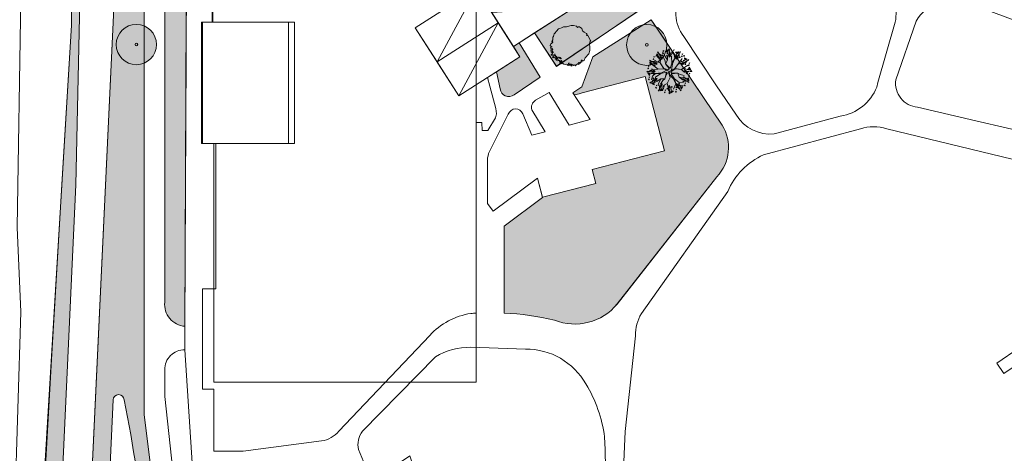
# Model space of a CAD drawing. Header units: millimetres. Extents: x -287545 to 1001608, y -673832 to 307178.
# Tile 3 of 64: x -40278 to 203604, y -191031 to -83694. Entities that reach past the tile are written whole.
import ezdxf

# ---------------------------------------------------------------- set-up
doc = ezdxf.new("R2010")
doc.units = ezdxf.units.MM
doc.header["$MEASUREMENT"] = 0
for name, color, linetype in [('00 Context', 7, 'Continuous'), ('90 Terrein bomen 2D', 7, 'Continuous'), ('90 Terrein bomen 2D 2D arcering', 7, 'Continuous'), ('90 Terrein omgeving', 7, 'Continuous'), ('90 Terrein omgeving Afdek-arcering', 7, 'Continuous')]:
    doc.layers.add(name, color=color, linetype=linetype)

# ---------------------------------------------------------------- blocks, each defined once
blk = doc.blocks.new('Mesh_3_1', base_point=(89211, -127680))
at = {"layer": '90 Terrein omgeving Afdek-arcering', "linetype": 'Continuous', "lineweight": 0, "true_color": 0xb9d3a7}
blk.add_hatch(color=9, dxfattribs=at).paths.add_polyline_path([(89211, -127680), (79754, -134787), (79754, -156314, -0.045521), (92162, -158051, 0.326947), (107735, -154072), (132399, -122572, 0.3409874), (133714, -109778), (129132, -102990), (116153, -83766), (101688, -92895), (98997, -100339), (96767, -101770), (97122, -102323), (98313, -102011), (99043, -101820), (114625, -97737), (119404, -116152), (101512, -120811), (102401, -124217), (89217, -127659), (87939, -122890)])
at = {"layer": '90 Terrein omgeving', "color": 252, "linetype": 'Continuous', "lineweight": 0, "true_color": 0x969696, "flags": 128}
blk.add_lwpolyline([(89211, -127680), (79754, -134787), (79754, -156314, -0.045521), (92162, -158051, 0.326947), (107735, -154072), (132399, -122572, 0.3409874), (133714, -109778), (129132, -102990), (116153, -83766), (101688, -92895), (98997, -100339), (96767, -101770), (97122, -102323), (98313, -102011), (99043, -101820), (114625, -97737), (119404, -116152), (101512, -120811), (102401, -124217), (89217, -127659), (87939, -122890)], format="xyb", close=True, dxfattribs=at)
blk = doc.blocks.new('Mesh_4_1', base_point=(83461, -89409))
at = {"layer": '90 Terrein omgeving Afdek-arcering', "linetype": 'Continuous', "lineweight": 0, "true_color": 0xb9d3a7}
blk.add_hatch(color=9, dxfattribs=at).paths.add_polyline_path([(83461, -89409), (82024, -90328), (83641, -92855), (77828, -96574), (78731, -100783, 0.5963913), (82189, -102286), (88627, -97939)])
at = {"layer": '90 Terrein omgeving', "color": 252, "linetype": 'Continuous', "lineweight": 0, "true_color": 0x969696, "flags": 128}
blk.add_lwpolyline([(83461, -89409), (82024, -90328), (83641, -92855), (77828, -96574), (78731, -100783, 0.5963913), (82189, -102286), (88627, -97939)], format="xyb", close=True, dxfattribs=at)
blk = doc.blocks.new('Mesh_11_1', base_point=(92017, -66090))
at = {"layer": '90 Terrein omgeving Afdek-arcering', "linetype": 'Continuous', "lineweight": 0, "true_color": 0xb9d3a7}
blk.add_hatch(color=9, dxfattribs=at).paths.add_polyline_path([(92017, -66090), (87887, -66090), (97187, -80628), (87259, -86980), (92674, -95235), (114121, -80756), (99671, -59352), (97130, -55275, 0.3283468), (94932, -54411), (92017, -55198)])
at = {"layer": '90 Terrein omgeving', "color": 252, "linetype": 'Continuous', "lineweight": 0, "true_color": 0x969696, "flags": 128}
blk.add_lwpolyline([(92017, -66090), (87887, -66090), (97187, -80628), (87259, -86980), (92674, -95235), (114121, -80756), (99671, -59352), (97130, -55275, 0.3283468), (94932, -54411), (92017, -55198)], format="xyb", close=True, dxfattribs=at)
blk = doc.blocks.new('Slab_1_1', base_point=(656, -159592))
at = {"layer": '90 Terrein omgeving', "color": 253, "linetype": 'Continuous', "lineweight": 0, "true_color": 0x99a3a6, "flags": 128}
for points in [[(215411, -245578, -0.1472416), (192240, -262363), (150438, -281295), (123239, -288021), (89739, -297362, 0.085668), (68613, -308242), (48941, -322736, -0.1366209), (37520, -326182), (4914, -326079), (4011, -228029), (3943, -216214), (631, -165388), (656, -159592), (945, -92323), (1110, -53759), (930, -3300, -0.3020265), (8060, 6063), (34686, 13498, 0.3210681), (40546, 23827), (38429, 60773, -0.0990427), (40922, 76048)], [(7443, -24810), (7382, -84300), (5031, -84300), (5031, -114300), (8336, -114300), (8336, -150300), (5031, -150300), (5031, -175175), (7780, -175175), (7780, -190524), (14769, -190524), (15082, -190497), (34509, -187948, 0.1842129), (38784, -185574), (61277, -161844, -0.1698074), (71486, -156413, -0.0047003), (72780, -156332), (72780, -109169), (74223, -109158), (74239, -111117), (75696, -111106), (77604, -107958), (77808, -106971), (77633, -105705), (76152, -100186), (75570, -98019), (77828, -96574), (78731, -100783, 0.5963913), (82189, -102286), (88627, -97939), (83461, -89409), (87259, -86980), (92665, -95283), (114108, -80737)], [(108257, -217406), (109689, -185601), (112219, -161958, -0.1316275), (113705, -156413), (135087, -126252, -0.1863088), (143980, -117127), (167979, -110697, -0.1592537), (174471, -110697), (218536, -121370, -0.2608434)], [(218351, -157313), (201732, -168712), (203489, -171274), (207998, -168185, -0.3812208)]]:
    blk.add_lwpolyline(points, format="xyb", dxfattribs=at)
for points in [[(124249, -87838), (132138, -99794), (137290, -107335, 0.2839079), (146559, -111977), (147253, -111791), (162980, -107577, 0.2680492), (171994, -100377), (172304, -99220), (176567, -84282, 0.0391694), (176773, -82988, 0.4159922), (169045, -73973), (133352, -72392, 0.6804769)], [(182127, -105358, -0.4227618), (176698, -98582), (181736, -84081, -0.3684429), (194882, -79650), (200888, -81875), (222058, -89714), (223669, -90311, -0.3879966), (229597, -100578), (226795, -111032, -0.4337228), (220063, -114147), (196517, -108692)], [(75559, -118976), (75559, -129205), (76995, -131115), (87939, -122890), (89211, -127680), (79754, -134787), (79754, -156314, -0.045521), (92162, -158051, 0.326947), (107735, -154072), (132399, -122572, 0.3409874), (133714, -109778), (129132, -102990), (116866, -84821), (116153, -83766), (101688, -92895), (98997, -100339), (96767, -101770), (101032, -108416), (95835, -109809), (90892, -101692), (87520, -103638, 0.3579491), (86588, -106034), (89851, -111412), (86597, -112284), (84347, -106998, 0.7111464), (80752, -107084), (75867, -116851, 0.0845533)], [(43648, -190119), (46946, -198025), (56394, -191643), (57191, -194183), (47970, -200477), (53679, -213116), (103831, -199678), (104695, -199446, 0.024821), (104596, -186966, 0.100787), (99974, -173874, 0.2721072), (85004, -165231), (71486, -164773, 0.136007), (62693, -167129), (44630, -185554, 0.2248012)]]:
    blk.add_lwpolyline(points, format="xyb", close=True, dxfattribs=at)
blk = doc.blocks.new('Morph_1_1')
at = {"layer": '00 Context', "color": 2, "linetype": 'Continuous', "lineweight": 0, "flags": 128}
for points in [[(7570, -84300), (7570, -76425)], [(7570, -76425), (27780, -76425)], [(27780, -76425), (27780, -76200)], [(27780, -76200), (72780, -76200)], [(72780, -76200), (72780, -173400)], [(26305, -84300), (7570, -84300)], [(26305, -114300), (26305, -84300)], [(7780, -173400), (7780, -114300)], [(7780, -114300), (26305, -114300)], [(72780, -173400), (7780, -173400)]]:
    blk.add_lwpolyline(points, dxfattribs=at)
blk = doc.blocks.new('Morph_3_1')
at = {"layer": '00 Context', "color": 2, "linetype": 'Continuous', "lineweight": 0}
for p, q in [((4780, -84300), (4780, -114300)), ((27780, -84300), (4780, -84300)), ((27780, -84300), (27780, -114300)), ((27780, -114300), (4780, -114300))]:
    blk.add_line(p, q, dxfattribs=at)
at = {"layer": '00 Context', "color": 2, "linetype": 'Continuous', "lineweight": 0, "flags": 128}
for points in [[(4780, -114300), (4780, -84300)], [(4780, -84300), (27780, -84300)], [(27780, -84300), (27780, -114300)], [(27780, -114300), (4780, -114300)]]:
    blk.add_lwpolyline(points, dxfattribs=at)
blk = doc.blocks.new('Mesh_12_1', base_point=(-4362, -153631))
at = {"layer": '90 Terrein omgeving Afdek-arcering', "linetype": 'Continuous', "lineweight": 0, "true_color": 0xb9d3a7}
blk.add_hatch(color=9, dxfattribs=at).paths.add_polyline_path([(-4362, -153631, 0.4218748), (656, -159592), (1072, -62725), (1110, -53759), (1090, -48140, 0.3704251), (-4362, -53592), (-4362, -62725)])
at = {"layer": '90 Terrein omgeving', "color": 252, "linetype": 'Continuous', "lineweight": 0, "true_color": 0x969696, "flags": 128}
blk.add_lwpolyline([(-4362, -153631, 0.4218748), (656, -159592), (1072, -62725), (1110, -53759), (1090, -48140, 0.3704251), (-4362, -53592), (-4362, -62725)], format="xyb", close=True, dxfattribs=at)
blk = doc.blocks.new('Morph_4_1')
at = {"layer": '00 Context', "color": 2, "linetype": 'Continuous', "lineweight": 0}
for p, q in [((72863, -76008), (57701, -85708)), ((72863, -76008), (83641, -92855)), ((57701, -85708), (68478, -102555)), ((83641, -92855), (68478, -102555))]:
    blk.add_line(p, q, dxfattribs=at)
at = {"layer": '00 Context', "color": 2, "linetype": 'Continuous', "lineweight": 0, "flags": 128}
for points in [[(57701, -85708), (72863, -76008)], [(63089, -94132), (72863, -76008)], [(72863, -76008), (78252, -84432)], [(78252, -84432), (63089, -94132)], [(68478, -102555), (78252, -84432)], [(78252, -84432), (83641, -92855)], [(63089, -94132), (57701, -85708)], [(68478, -102555), (63089, -94132)], [(83641, -92855), (68478, -102555)]]:
    blk.add_lwpolyline(points, dxfattribs=at)
blk = doc.blocks.new('Morph_5_1')
at = {"layer": '00 Context', "color": 2, "linetype": 'Continuous', "lineweight": 0}
for p, q in [((86409, -63781), (71247, -73481)), ((86409, -63781), (97187, -80628)), ((71247, -73481), (82024, -90328)), ((97187, -80628), (82024, -90328))]:
    blk.add_line(p, q, dxfattribs=at)
at = {"layer": '00 Context', "color": 2, "linetype": 'Continuous', "lineweight": 0, "flags": 128}
for points in [[(71247, -73481), (86409, -63781)], [(86409, -63781), (91798, -72204)], [(71247, -73481), (91798, -72204)], [(76636, -81904), (91798, -72204)], [(91798, -72204), (97187, -80628)], [(76636, -81904), (71247, -73481)], [(76636, -81904), (97187, -80628)], [(82024, -90328), (76636, -81904)], [(97187, -80628), (82024, -90328)]]:
    blk.add_lwpolyline(points, dxfattribs=at)
blk = doc.blocks.new('Mesh_13_1', base_point=(-38022, -354246))
at = {"layer": '90 Terrein omgeving Afdek-arcering', "linetype": 'Continuous', "lineweight": 0, "true_color": 0xb9d3a7}
blk.add_hatch(color=9, dxfattribs=at).paths.add_polyline_path([(-38022, -354246), (-36914, -380955), (-35393, -401454), (-33451, -407292), (-32810, -407292), (-32759, -395249), (-32576, -352404), (-30828, -221002), (-26341, -124604), (-24697, -48785), (-24697, -30322), (-24697, -7441, 0.0757954), (-27646, -23266), (-27518, -62725), (-27445, -85056), (-29819, -124513), (-32423, -167784), (-35182, -217764), (-36128, -254915), (-37348, -303538), (-37947, -340842)])
at = {"layer": '90 Terrein omgeving', "color": 252, "linetype": 'Continuous', "lineweight": 0, "true_color": 0x969696, "flags": 128}
blk.add_lwpolyline([(-38022, -354246), (-36914, -380955), (-35393, -401454), (-33451, -407292), (-32810, -407292), (-32759, -395249), (-32576, -352404), (-30828, -221002), (-26341, -124604), (-24697, -48785), (-24697, -30322), (-24697, -7441, 0.0757954), (-27646, -23266), (-27518, -62725), (-27445, -85056), (-29819, -124513), (-32423, -167784), (-35182, -217764), (-36128, -254915), (-37348, -303538), (-37947, -340842)], format="xyb", close=True, dxfattribs=at)
blk = doc.blocks.new('Mesh_14_1', base_point=(-23545, -221047))
at = {"layer": '90 Terrein omgeving Afdek-arcering', "linetype": 'Continuous', "lineweight": 0, "true_color": 0xb9d3a7}
h = blk.add_hatch(color=9, dxfattribs=at)
h.paths.add_polyline_path([(-23545, -221047), (-24358, -352455, 0.3518013), (-21272, -355541), (27412, -347417, 0.2950403), (29625, -344722, 0.446938), (26444, -341145), (2054, -342314, -0.4348393), (-4124, -336003), (-4074, -325418), (-3969, -288608), (-5177, -215672), (-5594, -212340), (-9444, -181512), (-9444, -172083), (-9444, -138183), (-9444, -89371), (-9444, -62725), (-9444, -39061), (-9444, 1403, -0.1127298), (-6933, 10773), (11160, 39756, 0.2571132), (11160, 42412, -0.012543), (8022, 37869), (-7879, 18111), (-13026, 11716, 0.0260063), (-16631, 7495), (-16631, -17803), (-16631, -62725), (-16631, -73765), (-21246, -172083), (-23136, -212340)])
h.paths.add_polyline_path([(-8652, -351502), (-20799, -353763), (-18721, -212340), (-18565, -212340), (-18712, -211789), (-17163, -177830, -0.9615086), (-14408, -177830, -0.0272243), (-9312, -212340, -0.0179551), (-8018, -235321), (-8052, -250289), (-8147, -292618)], flags=0)
at = {"layer": '90 Terrein omgeving', "color": 252, "linetype": 'Continuous', "lineweight": 0, "true_color": 0x969696, "flags": 128}
blk.add_lwpolyline([(-5594, -212340), (-9444, -181512), (-9444, -172083), (-9444, -138183), (-9444, -89371), (-9444, -62725), (-9444, -39061), (-9444, 1403, -0.1127298), (-6933, 10773), (11160, 39756, 0.2571132), (11160, 42412, -0.012543), (8022, 37869), (-7879, 18111), (-13026, 11716, 0.0260063), (-16631, 7495), (-16631, -17803), (-16631, -62725), (-16631, -73765), (-21246, -172083), (-23136, -212340)], format="xyb", dxfattribs=at)
blk.add_lwpolyline([(-8652, -351502), (-8147, -292618), (-8052, -250289), (-8018, -235321, 0.0179551), (-9312, -212340, 0.0272243), (-14408, -177830, 0.9615086), (-17163, -177830), (-18712, -211789), (-18565, -212340), (-18721, -212340), (-20799, -353763)], format="xyb", close=True, dxfattribs=at)
blk = doc.blocks.new('Mesh_18_1', base_point=(-24697, -407292))
at = {"layer": '90 Terrein omgeving Afdek-arcering', "linetype": 'Continuous', "lineweight": 0, "true_color": 0xb9d3a7}
h = blk.add_hatch(dxfattribs=at)
h.set_pattern_fill('910_PUNTJES_A_0001', color=9, style=0, pattern_type=2)
h.set_pattern_definition([(45, (0, 800), (-254.55844, 254.55844), [0, -240, 0, -360]), (110, (800, 800), (338.28934, 123.12725), [0, -176, 0, -304])])
h.paths.add_polyline_path([(-24697, -407292), (-10751, -407292), (-18393, -394055, -0.394919), (-9788, -372851), (61625, -349019, 0.1730329), (68285, -343804), (73376, -329975, -0.2266555), (82046, -321668), (111133, -313875), (143309, -300154), (157640, -293149), (184215, -283559), (201662, -270734), (235181, -257099, 0.250312), (240089, -249243, -0.1888315), (246440, -236741), (252430, -232503), (293101, -205107), (365121, -158308), (337500, -116018, -0.2978725), (340442, -96266), (345802, -90735), (334760, -83831), (332438, -86667, 0.154427), (327331, -102046, 0.0643433), (335578, -117273), (352274, -142481, -0.4881102), (342933, -169200, 0.1334035), (322908, -182167), (321091, -183343, -0.0437438), (319574, -184326), (272111, -215059), (240193, -239521, 0.2027591), (234047, -250167, -0.1712211), (221805, -259782), (200141, -268474), (188305, -274827), (172202, -284124), (155474, -291343), (110604, -310706), (81459, -319477, 0.2256401), (69103, -328402), (58652, -342696, -0.1960725), (50049, -349032), (25528, -357821), (23654, -358493), (10642, -363157), (-21714, -371827, 0.0640429), (-24495, -374617)])
blk = doc.blocks.new('Slab_2_1', base_point=(-287545, -189663))
at = {"layer": '90 Terrein omgeving', "color": 253, "linetype": 'Continuous', "lineweight": 0, "true_color": 0x99a3a6, "flags": 128}
for points in [[(-42435, -11402, -0.9405085), (-39972, -11402), (-39972, -25236), (-39972, -78274), (-40938, -135103), (-39959, -155996), (-42934, -252409)], [(-35001, -210626), (-27445, -85056), (-27646, -23266, -0.1834737), (-13026, 11716), (-7879, 18111), (8022, 37869, 0.012543), (11160, 42412, -0.2571132), (11160, 39756), (-6933, 10773, 0.1127298), (-9444, 1403), (-9444, -39061), (-9444, -62725), (-9444, -89371), (-9444, -138183), (-9444, -181512), (-5177, -215672)], [(-316, -214370), (-4362, -176953), (-4362, -170381, -0.4216757), (631, -165388), (656, -159592, -0.4218748), (-4362, -153631), (-4362, -62725), (-4362, -53592, -0.3704251), (1090, -48140), (1070, -42522, -0.3766982), (-4362, -37214), (-4362, 41, -0.1480379), (-1851, 9411), (15201, 38947, 0.2213077), (17724, 51556), (17229, 52902, 0.0347841), (24222, 66716, 0.0768049)]]:
    blk.add_lwpolyline(points, format="xyb", dxfattribs=at)
blk = doc.blocks.new('Slab_3_1', base_point=(-32576, -352404))
at = {"layer": '90 Terrein omgeving', "color": 253, "linetype": 'Continuous', "lineweight": 0, "true_color": 0x99a3a6, "flags": 128}
blk.add_lwpolyline([(-32576, -352404), (-32810, -407292), (-31070, -407292), (-27994, -407292), (-24697, -407292), (-24495, -374617), (-24358, -352455), (-23545, -221047), (-16631, -73765), (-16631, -17803), (-16631, 7495, 0.0799743), (-24697, -7441), (-24697, -30322), (-24697, -31250), (-24697, -31467), (-24697, -48785), (-26341, -124604), (-30828, -221002)], format="xyb", close=True, dxfattribs=at)
blk = doc.blocks.new('2D Boom plattegrond 27')
at = {"layer": '90 Terrein bomen 2D 2D arcering', "linetype": 'Continuous', "lineweight": 0, "true_color": 0x2c3330}
blk.add_hatch(color=250, dxfattribs=at).paths.add_polyline_path([(-746, -4805), (-412, -4866), (-260, -4714), (-154, -4683), (13, -4699), (-18, -4835), (149, -4790), (119, -4623), (104, -4456), (225, -4562), (271, -4699), (422, -4638), (620, -4729), (726, -4790), (661, -4870), (873, -4829), (847, -4744), (908, -4668), (1095, -4777), (1166, -4896), (1272, -4926), (1409, -4835), (1378, -4774), (1636, -4501), (1773, -4425), (2007, -4439), (1985, -4517), (2000, -4592), (2137, -4501), (2061, -4274), (1970, -4152), (2122, -4107), (2213, -4168), (2152, -4259), (2314, -4277), (2471, -4304), (2516, -4001), (2715, -4020), (2843, -3927), (2771, -3715), (2683, -3626), (2749, -3538), (2860, -3560), (2992, -3693), (3257, -3715), (3390, -3626), (3655, -2941), (4517, -2013), (4826, -1130), (4796, -451), (4693, 571), (4892, 1124), (5003, 1124), (5047, 1256), (4914, 1367), (4605, 1963), (4274, 2560), (4053, 2560), (3966, 2655), (4070, 2690), (4141, 2781), (3986, 3024), (3390, 3377), (2992, 3709), (2793, 4261), (2258, 4679), (1985, 4739), (1758, 4572), (1500, 4845), (771, 5028), (214, 5034), (-761, 4785), (-943, 4739), (-1383, 4739), (-1732, 4663), (-2187, 4466), (-2627, 4269), (-2971, 4192), (-3492, 3616), (-3841, 3116), (-3887, 2949), (-3932, 3009), (-4023, 2994), (-4008, 2858), (-4145, 2706), (-4175, 2342), (-4327, 2160), (-4342, 1750), (-4342, 1462), (-4539, 1204), (-4645, 1082), (-4554, 991), (-4524, 1098), (-4403, 1143), (-4372, 900), (-4661, 582), (-4949, 369), (-5040, 96), (-4949, -40), (-4752, -86), (-4691, -162), (-4873, -283), (-4752, -435), (-4843, -496), (-4964, -420), (-4888, -632), (-4661, -723), (-4735, -978), (-4859, -1040), (-4834, -1175), (-4710, -1188), (-4673, -1286), (-4784, -1361), (-4735, -1533), (-4661, -1472), (-4538, -1533), (-4525, -1669), (-4636, -1731), (-4550, -1891), (-4464, -1867), (-4488, -2064), (-4599, -2052), (-4760, -2126), (-4760, -2299), (-4673, -2348), (-4613, -2232), (-4638, -2182), (-4575, -2151), (-4464, -2237), (-4352, -2200), (-4303, -2299), (-4365, -2397), (-4229, -2558), (-4303, -2620), (-4426, -2743), (-4315, -2965), (-4207, -2890), (-4204, -2743), (-4044, -2718), (-4031, -2904), (-3896, -2953), (-3659, -2908), (-3553, -2938), (-3386, -2984), (-3341, -3151), (-3492, -3196), (-3720, -3105), (-3811, -3212), (-3720, -3318), (-3690, -3242), (-3553, -3257), (-3538, -3363), (-3553, -3515), (-3401, -3545), (-3416, -3439), (-3341, -3348), (-3022, -3379), (-3007, -3500), (-3128, -3591), (-3128, -3743), (-2931, -3636), (-2703, -3606), (-2582, -3667), (-2658, -3758), (-2794, -3758), (-2703, -3879), (-2521, -3864), (-2369, -3788), (-2415, -3910), (-2400, -4031), (-2218, -4046), (-2248, -3925), (-2051, -3910), (-1960, -4046), (-1945, -4198), (-2081, -4228), (-2172, -4198), (-2248, -4289), (-2066, -4456), (-1747, -4410), (-1626, -4623), (-1444, -4517), (-1231, -4592), (-882, -4577), (-700, -4592), (-700, -4668), (-822, -4683)])
at = {"layer": '90 Terrein bomen 2D', "color": 75, "linetype": 'Continuous', "lineweight": 0, "true_color": 0x728c62}
for p, q in [((-761, 4785), (214, 5034)), ((214, 5034), (771, 5028)), ((771, 5028), (1500, 4845)), ((-4175, 2342), (-4145, 2706)), ((-4145, 2706), (-4008, 2858)), ((-4023, 2994), (-3932, 3009)), ((-4008, 2858), (-4023, 2994)), ((-3932, 3009), (-3887, 2949)), ((-3887, 2949), (-3841, 3116)), ((-3841, 3116), (-3492, 3616)), ((-3492, 3616), (-2971, 4192)), ((-2971, 4192), (-2627, 4269)), ((-2627, 4269), (-2187, 4466)), ((-2187, 4466), (-1732, 4663)), ((-1732, 4663), (-1383, 4739)), ((-1383, 4739), (-943, 4739)), ((-943, 4739), (-761, 4785)), ((1500, 4845), (1758, 4572)), ((1758, 4572), (1985, 4739)), ((1985, 4739), (2258, 4679)), ((2258, 4679), (2793, 4261)), ((2793, 4261), (2992, 3709)), ((2992, 3709), (3390, 3377)), ((3390, 3377), (3986, 3024)), ((4070, 2690), (3966, 2655)), ((3966, 2655), (4053, 2560)), ((3986, 3024), (4141, 2781)), ((4053, 2560), (4274, 2560)), ((4141, 2781), (4070, 2690)), ((4274, 2560), (4605, 1963)), ((-5040, 96), (-4949, 369)), ((-4949, -40), (-5040, 96)), ((-4949, 369), (-4661, 582)), ((-4661, 582), (-4372, 900)), ((-4645, 1082), (-4539, 1204)), ((-4554, 991), (-4645, 1082)), ((-4524, 1098), (-4554, 991)), ((-4539, 1204), (-4342, 1462)), ((-4403, 1143), (-4524, 1098)), ((-4372, 900), (-4403, 1143)), ((-4342, 1750), (-4327, 2160)), ((-4342, 1462), (-4342, 1750)), ((-4327, 2160), (-4175, 2342)), ((4605, 1963), (4914, 1367)), ((4892, 1124), (4693, 571)), ((4693, 571), (4796, -451)), ((5003, 1124), (4892, 1124)), ((4914, 1367), (5047, 1256)), ((5047, 1256), (5003, 1124)), ((-4888, -632), (-4964, -420)), ((-4964, -420), (-4843, -496)), ((-4752, -86), (-4949, -40)), ((-4661, -723), (-4888, -632)), ((-4873, -283), (-4691, -162)), ((-4752, -435), (-4873, -283)), ((-4735, -978), (-4859, -1040)), ((-4859, -1040), (-4834, -1175)), ((-4843, -496), (-4752, -435)), ((-4834, -1175), (-4710, -1188)), ((-4673, -1286), (-4784, -1361)), ((-4784, -1361), (-4735, -1533)), ((-4599, -2052), (-4760, -2126)), ((-4760, -2126), (-4760, -2299)), ((-4760, -2299), (-4673, -2348)), ((-4747, -1101), (-4710, -1027)), ((-4710, -1188), (-4747, -1101)), ((-4710, -1027), (-4735, -978)), ((-4735, -1533), (-4661, -1472)), ((-4691, -162), (-4494, -253)), ((-4673, -2348), (-4613, -2232)), ((-4448, -693), (-4661, -723)), ((-4661, -1472), (-4538, -1533)), ((-4638, -2182), (-4575, -2151)), ((-4613, -2232), (-4638, -2182)), ((-4525, -1669), (-4636, -1731)), ((-4636, -1731), (-4550, -1891)), ((-4488, -2064), (-4599, -2052)), ((-4575, -2151), (-4464, -2237)), ((-4550, -1891), (-4464, -1867)), ((-4538, -1533), (-4525, -1669)), ((-4524, -905), (-4418, -875)), ((-4509, -1027), (-4524, -905)), ((-4418, -1300), (-4509, -1027)), ((-4464, -1867), (-4426, -1743)), ((-4464, -2237), (-4352, -2200)), ((-4342, -799), (-4448, -693)), ((-4448, -1436), (-4418, -1300)), ((-4205, -1664), (-4448, -1436)), ((-4426, -1743), (-4340, -1632)), ((-4418, -875), (-4357, -951)), ((-4303, -2299), (-4365, -2397)), ((-4365, -2397), (-4229, -2558)), ((-4357, -951), (-4342, -799)), ((-4352, -2200), (-4303, -2299)), ((-4039, -2332), (-3963, -2256)), ((-3917, -2392), (-4039, -2332)), ((-3963, -2256), (-3811, -2134)), ((-3765, -2301), (-3917, -2392)), ((-3811, -2134), (-3887, -1967)), ((-3629, -2362), (-3765, -2301)), ((-3750, -2514), (-3705, -2407)), ((-3705, -2407), (-3629, -2362)), ((4517, -2013), (3655, -2941)), ((4826, -1130), (4517, -2013)), ((4796, -451), (4826, -1130)), ((-4303, -2620), (-4426, -2743)), ((-4426, -2743), (-4315, -2965)), ((-4315, -2965), (-4207, -2890)), ((-4229, -2558), (-4303, -2620)), ((-4207, -2890), (-4204, -2743)), ((-4204, -2743), (-4044, -2718)), ((-4044, -2718), (-4031, -2904)), ((-4031, -2904), (-3896, -2953)), ((-3720, -3105), (-3811, -3212)), ((-3811, -3212), (-3720, -3318)), ((-3614, -2468), (-3750, -2514)), ((-3492, -3196), (-3720, -3105)), ((-3720, -3318), (-3690, -3242)), ((-3614, -2802), (-3705, -2665)), ((-3705, -2665), (-3492, -2696)), ((-3690, -3242), (-3553, -3257)), ((-3659, -2908), (-3614, -2802)), ((-3553, -2938), (-3659, -2908)), ((-3583, -2574), (-3614, -2468)), ((-3432, -2605), (-3583, -2574)), ((-3386, -2984), (-3553, -2938)), ((-3553, -3257), (-3538, -3363)), ((-3538, -3363), (-3553, -3515)), ((-3553, -3515), (-3401, -3545)), ((-3492, -2696), (-3462, -2802)), ((-3341, -3151), (-3492, -3196)), ((-3462, -2802), (-3386, -2726)), ((-3386, -2726), (-3432, -2605)), ((-3416, -3439), (-3341, -3348)), ((-3401, -3545), (-3416, -3439)), ((-3113, -3242), (-3386, -2984)), ((-3128, -3591), (-3007, -3500)), ((-3128, -3743), (-3128, -3591)), ((-2931, -3636), (-3128, -3743)), ((-3022, -3379), (-3113, -3242)), ((-3007, -2711), (-3083, -2863)), ((-3083, -2863), (-2961, -2969)), ((-3007, -3500), (-3022, -3379)), ((-2961, -2969), (-3007, -2711)), ((-2703, -3606), (-2931, -3636)), ((-2703, -3879), (-2794, -3758)), ((-2794, -3758), (-2658, -3758)), ((-2723, -2792), (-2760, -2941)), ((-2760, -2941), (-2686, -3126)), ((-2612, -2854), (-2723, -2792)), ((-2582, -3667), (-2703, -3606)), ((-2521, -3864), (-2703, -3879)), ((-2686, -3126), (-2661, -3002)), ((-2661, -3002), (-2538, -3027)), ((-2658, -3758), (-2582, -3667)), ((-2491, -4168), (-2627, -4168)), ((-2627, -4168), (-2617, -4301)), ((-2617, -4301), (-2439, -4397)), ((-2488, -2928), (-2612, -2854)), ((-2538, -3027), (-2476, -3249)), ((-2400, -4259), (-2491, -4168)), ((-2439, -3076), (-2488, -2928)), ((-2476, -3249), (-2266, -3261)), ((-2390, -3089), (-2439, -3076)), ((-2439, -4397), (-2400, -4259)), ((-2415, -3910), (-2369, -3788)), ((-2400, -4031), (-2415, -3910)), ((-2218, -4046), (-2400, -4031)), ((-2291, -3089), (-2390, -3089)), ((-2369, -3788), (-2233, -3728)), ((-2266, -3261), (-2291, -3089)), ((-2051, -3910), (-2248, -3925)), ((-2248, -3925), (-2218, -4046)), ((-2248, -4289), (-2172, -4198)), ((-2066, -4456), (-2248, -4289)), ((-2233, -3728), (-2127, -3667)), ((-2127, -3667), (-2187, -3621)), ((-2172, -4198), (-2081, -4228)), ((-2081, -4228), (-1945, -4198)), ((-1747, -4410), (-2066, -4456)), ((-1960, -4046), (-2051, -3910)), ((-1945, -4198), (-1960, -4046)), ((-1626, -4623), (-1747, -4410)), ((-1444, -4517), (-1626, -4623)), ((-1231, -4592), (-1444, -4517)), ((-882, -4577), (-1231, -4592)), ((-700, -4592), (-882, -4577)), ((-822, -4683), (-700, -4668)), ((-746, -4805), (-822, -4683)), ((-412, -4866), (-746, -4805)), ((-700, -4668), (-700, -4592)), ((-518, -4501), (-488, -4350)), ((-427, -4592), (-518, -4501)), ((-488, -4350), (-367, -4289)), ((-184, -4562), (-427, -4592)), ((-260, -4714), (-412, -4866)), ((-367, -4289), (-245, -4319)), ((-154, -4683), (-184, -4562)), ((13, -4699), (-154, -4683)), ((-18, -4835), (13, -4699)), ((149, -4790), (-18, -4835)), ((225, -4562), (104, -4456)), ((104, -4456), (119, -4623)), ((119, -4623), (149, -4790)), ((301, -4850), (210, -5048)), ((271, -4699), (225, -4562)), ((422, -4638), (271, -4699)), ((407, -4850), (301, -4850)), ((407, -4987), (407, -4850)), ((620, -4729), (422, -4638)), ((726, -4790), (620, -4729)), ((661, -4870), (726, -4790)), ((873, -4829), (661, -4870)), ((908, -4668), (847, -4744)), ((847, -4744), (873, -4829)), ((1095, -4777), (908, -4668)), ((1166, -4896), (1095, -4777)), ((1409, -4835), (1272, -4926)), ((1636, -4501), (1378, -4774)), ((1378, -4774), (1409, -4835)), ((1773, -4425), (1636, -4501)), ((2007, -4439), (1773, -4425)), ((2122, -4107), (1970, -4152)), ((1970, -4152), (2061, -4274)), ((1985, -4517), (2007, -4439)), ((2000, -4592), (1985, -4517)), ((2137, -4501), (2000, -4592)), ((2061, -4274), (2137, -4501)), ((2213, -4168), (2122, -4107)), ((2152, -4259), (2213, -4168)), ((2314, -4277), (2152, -4259)), ((2471, -4304), (2314, -4277)), ((2516, -4001), (2471, -4304)), ((2715, -4020), (2516, -4001)), ((2749, -3538), (2683, -3626)), ((2683, -3626), (2771, -3715)), ((2843, -3927), (2715, -4020)), ((2860, -3560), (2749, -3538)), ((2771, -3715), (2843, -3927)), ((2992, -3693), (2860, -3560)), ((3257, -3715), (2992, -3693)), ((3390, -3626), (3257, -3715)), ((3655, -2941), (3390, -3626)), ((210, -5048), (407, -4987)), ((1272, -4926), (1166, -4896))]:
    blk.add_line(p, q, dxfattribs=at)
blk = doc.blocks.new('2D Boom plattegrond 27_3')
at = {"layer": '90 Terrein bomen 2D 2D arcering', "linetype": 'Continuous', "lineweight": 0, "true_color": 0x2c3330}
blk.add_hatch(color=250, dxfattribs=at).paths.add_polyline_path([(4989, 0), (4913, 879), (4688, 1731), (4320, 2530), (3821, 3253), (3207, 3877), (2494, 4383), (1706, 4755), (866, 4984), (0, 5061), (-866, 4984), (-1706, 4755), (-2494, 4383), (-3207, 3877), (-3821, 3253), (-4320, 2530), (-4688, 1731), (-4913, 879), (-4989, 0), (-4913, -879), (-4688, -1731), (-4320, -2530), (-3821, -3253), (-3207, -3877), (-2494, -4383), (-1706, -4755), (-866, -4984), (0, -5061), (866, -4984), (1706, -4755), (2494, -4383), (3207, -3877), (3821, -3253), (4320, -2530), (4688, -1731), (4913, -879)])
at = {"layer": '90 Terrein bomen 2D', "color": 75, "linetype": 'Continuous', "lineweight": 0, "true_color": 0x728c62}
for major_axis in [(0, 5061), (0, 337)]:
    blk.add_ellipse((0, 0), major_axis=major_axis, ratio=0.9857746, dxfattribs=at)
blk = doc.blocks.new('2D Boom plattegrond 27_4')
at = {"layer": '90 Terrein bomen 2D 2D arcering', "linetype": 'Continuous', "lineweight": 0, "true_color": 0x2c3330}
for points in [[(-399, 5350), (-1020, 4902), (-441, 4707)], [(-180, 5504), (3, 5177), (12, 5403), (0, 5556)], [(-152, 5177), (30, 4224), (268, 4457)], [(-4856, 2597), (-4482, 2592), (-4673, 2712), (-4811, 2778)], [(-4559, 2457), (-3643, 2138), (-3726, 2461)], [(-3475, 2706), (-3563, 2504), (-3370, 2545)], [(-2067, -550), (-692, -213), (-1075, -1818), (-770, -892), (-495, -409), (-229, -280), (230, -1497), (138, -896), (954, -1757), (1639, -3071), (1189, -1778), (425, -586), (2068, -429), (1093, -441), (547, -336), (339, -126), (1424, 594), (3021, 439), (1343, 702), (561, 293), (768, 1846), (1361, 3204), (637, 2042), (189, 699), (-964, 1879), (-343, 1127), (-82, 637), (-98, 490), (-115, 343), (-1357, 735), (-2239, 2075), (-1389, 604), (-695, 302), (-1971, -335), (-3436, -558)], [(-3021, 4434), (-3334, 3736), (-2735, 3856)], [(-2908, 4677), (-2586, 4485), (-2691, 4685), (-2778, 4811)], [(-2594, 3719), (-2728, 3536), (-2537, 3522)], [(-2720, 4408), (-2086, 3673), (-1996, 3994)], [(-2488, 3215), (-2537, 2989), (-2376, 2944), (-2364, 3107)], [(-2338, 3466), (-1780, 3032), (-1693, 3320), (-1837, 3593)], [(-1656, 4081), (-1834, 3951), (-1646, 3889)], [(-547, 4028), (-703, 3857), (-586, 3738), (-494, 3873)], [(-387, 4517), (-594, 4426), (-436, 4319)], [(-292, 4171), (-26, 3515), (194, 3722), (205, 4030)], [(606, 4363), (387, 4338), (519, 4191)], [(1540, 3762), (1320, 3691), (1362, 3530), (1509, 3601)], [(2329, 4833), (1568, 4755), (1971, 4297)], [(1923, 4106), (1699, 4130), (1782, 3958)], [(1832, 3758), (1735, 3057), (2029, 3126), (2193, 3387)], [(2457, 4559), (2138, 3643), (2461, 3726)], [(2706, 3475), (2504, 3563), (2545, 3370)], [(2597, 4856), (2592, 4482), (2712, 4673), (2778, 4811)], [(3215, 2488), (2989, 2537), (2944, 2376), (3107, 2364)], [(3719, 2594), (3536, 2728), (3522, 2537)], [(4408, 2720), (3673, 2086), (3994, 1996)], [(4434, 3021), (3736, 3334), (3856, 2735)], [(4677, 2908), (4485, 2586), (4685, 2691), (4811, 2778)], [(-5504, -180), (-5177, 3), (-5403, 12), (-5556, 0)], [(-5177, -152), (-4224, 30), (-4457, 268)], [(-4833, 2329), (-4755, 1568), (-4297, 1971)], [(-4363, 606), (-4338, 387), (-4191, 519)], [(-4171, -292), (-3515, -26), (-3722, 194), (-4030, 205)], [(-4106, 1923), (-4130, 1699), (-3958, 1782)], [(-3762, 1540), (-3691, 1320), (-3530, 1362), (-3601, 1509)], [(-3758, 1832), (-3057, 1735), (-3126, 2029), (-3387, 2193)], [(3466, 2338), (3032, 1780), (3320, 1693), (3593, 1837)], [(4171, 292), (3515, 26), (3722, -194), (4030, -205)], [(4028, 547), (3857, 703), (3738, 586), (3873, 494)], [(4081, 1656), (3951, 1834), (3889, 1646)], [(5177, 152), (4224, -30), (4457, -268)], [(4517, 387), (4426, 594), (4319, 436)], [(5350, 399), (4902, 1020), (4707, 441)], [(5504, 180), (5177, -3), (5403, -12), (5556, 0)], [(-5350, -399), (-4902, -1020), (-4707, -441)], [(-5181, -2006), (-5064, -2125), (-4972, -1990), (-5025, -1835)], [(-5072, -1436), (-4914, -1544), (-4866, -1345)], [(-4517, -387), (-4426, -594), (-4319, -436)], [(-4408, -2720), (-3673, -2086), (-3994, -1996)], [(-4081, -1656), (-3951, -1834), (-3889, -1646)], [(-4028, -547), (-3857, -703), (-3738, -586), (-3873, -494)], [(-3466, -2338), (-3032, -1780), (-3320, -1693), (-3593, -1837)], [(-3215, -2488), (-2989, -2537), (-2944, -2376), (-3107, -2364)], [(3758, -1832), (3057, -1735), (3126, -2029), (3387, -2193)], [(3762, -1540), (3691, -1320), (3530, -1362), (3601, -1509)], [(4559, -2457), (3643, -2138), (3726, -2461)], [(4106, -1923), (4130, -1699), (3958, -1782)], [(4363, -606), (4338, -387), (4191, -519)], [(4833, -2329), (4755, -1568), (4297, -1971)], [(-4677, -2908), (-4485, -2586), (-4685, -2691), (-4811, -2778)], [(-4434, -3021), (-3736, -3334), (-3856, -2735)], [(-3719, -2594), (-3536, -2728), (-3522, -2537)], [(-2597, -4856), (-2592, -4482), (-2712, -4673), (-2778, -4811)], [(-2706, -3475), (-2504, -3563), (-2545, -3370)], [(-2457, -4559), (-2138, -3643), (-2461, -3726)], [(-2329, -4833), (-1568, -4755), (-1971, -4297)], [(-1832, -3758), (-1735, -3057), (-2029, -3126), (-2193, -3387)], [(-1923, -4106), (-1699, -4130), (-1782, -3958)], [(-1540, -3762), (-1320, -3691), (-1362, -3530), (-1509, -3601)], [(-606, -4363), (-387, -4338), (-519, -4191)], [(152, -5177), (-30, -4224), (-268, -4457)], [(292, -4171), (26, -3515), (-194, -3722), (-205, -4030)], [(387, -4517), (594, -4426), (436, -4319)], [(399, -5350), (1020, -4902), (441, -4707)], [(547, -4028), (703, -3857), (586, -3738), (494, -3873)], [(1656, -4081), (1834, -3951), (1646, -3889)], [(2338, -3466), (1780, -3032), (1693, -3320), (1837, -3593)], [(2720, -4408), (2086, -3673), (1996, -3994)], [(2488, -3215), (2537, -2989), (2376, -2944), (2364, -3107)], [(2594, -3719), (2728, -3536), (2537, -3522)], [(2908, -4677), (2586, -4485), (2691, -4685), (2778, -4811)], [(3021, -4434), (3334, -3736), (2735, -3856)], [(3475, -2706), (3563, -2504), (3370, -2545)], [(4856, -2597), (4482, -2592), (4673, -2712), (4811, -2778)], [(180, -5504), (-3, -5177), (-12, -5403), (0, -5556)]]:
    blk.add_hatch(color=250, dxfattribs=at).paths.add_polyline_path(points)
at = {"layer": '90 Terrein bomen 2D', "color": 75, "linetype": 'Continuous', "lineweight": 0, "true_color": 0x728c62}
for p, q in [((-1369, 5147), (-1576, 5056)), ((-1576, 5056), (-1417, 4949)), ((-1417, 4949), (-1369, 5147)), ((-399, 5350), (-1020, 4902)), ((-399, 5350), (-1020, 4902)), ((-1020, 4902), (-441, 4707)), ((-1020, 4902), (-441, 4707)), ((-441, 4707), (-399, 5350)), ((-441, 4707), (-399, 5350)), ((0, 5556), (-180, 5504)), ((0, 5556), (-180, 5504)), ((-180, 5504), (3, 5177)), ((-180, 5504), (3, 5177)), ((-152, 5177), (30, 4224)), ((268, 4457), (-152, 5177)), ((-152, 5177), (30, 4224)), ((268, 4457), (-152, 5177)), ((12, 5403), (0, 5556)), ((12, 5403), (0, 5556)), ((3, 5177), (12, 5403)), ((3, 5177), (12, 5403)), ((1175, 5361), (969, 5270)), ((969, 5270), (1127, 5163)), ((1127, 5163), (1175, 5361)), ((-4811, 2778), (-4856, 2597)), ((-4856, 2597), (-4482, 2592)), ((-4673, 2712), (-4811, 2778)), ((-4482, 2592), (-4673, 2712)), ((-3726, 2461), (-4559, 2457)), ((-4559, 2457), (-3643, 2138)), ((-3886, 3184), (-4042, 3013)), ((-4042, 3013), (-3925, 2895)), ((-3726, 3674), (-3933, 3583)), ((-3933, 3583), (-3774, 3475)), ((-3925, 2895), (-3833, 3030)), ((-3833, 3030), (-3886, 3184)), ((-2239, 2075), (-3775, 2565)), ((-3774, 3475), (-3726, 3674)), ((-3643, 2138), (-3726, 2461)), ((-3475, 2706), (-3563, 2504)), ((-3563, 2504), (-3370, 2545)), ((-3370, 2545), (-3475, 2706)), ((-3021, 4434), (-3334, 3736)), ((-3334, 3736), (-2735, 3856)), ((-2735, 3856), (-3021, 4434)), ((-2174, 2827), (-2991, 3644)), ((-2778, 4811), (-2908, 4677)), ((-2908, 4677), (-2586, 4485)), ((-2691, 4685), (-2778, 4811)), ((-2594, 3719), (-2728, 3536)), ((-2728, 3536), (-2537, 3522)), ((-2720, 4408), (-2086, 3673)), ((-1996, 3994), (-2720, 4408)), ((-2586, 4485), (-2691, 4685)), ((-2537, 3522), (-2594, 3719)), ((-2488, 3215), (-2537, 2989)), ((-2537, 2989), (-2376, 2944)), ((-2364, 3107), (-2488, 3215)), ((-2376, 2944), (-2364, 3107)), ((-1837, 3593), (-2338, 3466)), ((-2338, 3466), (-1780, 3032)), ((-2239, 2075), (-2174, 2827)), ((-2086, 3673), (-1996, 3994)), ((-1693, 3320), (-1837, 3593)), ((-1656, 4081), (-1834, 3951)), ((-1834, 3951), (-1646, 3889)), ((-1780, 3032), (-1693, 3320)), ((-1529, 4657), (-1685, 4487)), ((-1685, 4487), (-1568, 4368)), ((-1646, 3889), (-1656, 4081)), ((-1568, 4368), (-1476, 4503)), ((-1476, 4503), (-1529, 4657)), ((-1062, 2565), (-1520, 3546)), ((-441, 2794), (-1259, 4101)), ((-964, 1879), (-1062, 2565)), ((-964, 1879), (-441, 2794)), ((-547, 4028), (-703, 3857)), ((-547, 4028), (-703, 3857)), ((-703, 3857), (-586, 3738)), ((-703, 3857), (-586, 3738)), ((-387, 4517), (-594, 4426)), ((-387, 4517), (-594, 4426)), ((-594, 4426), (-436, 4319)), ((-594, 4426), (-436, 4319)), ((-586, 3738), (-494, 3873)), ((-586, 3738), (-494, 3873)), ((-494, 3873), (-547, 4028)), ((-494, 3873), (-547, 4028)), ((-441, 2794), (-441, 3807)), ((-436, 4319), (-387, 4517)), ((-436, 4319), (-387, 4517)), ((-292, 4171), (-26, 3515)), ((205, 4030), (-292, 4171)), ((-292, 4171), (-26, 3515)), ((205, 4030), (-292, 4171)), ((-147, 4428), (572, 3644)), ((-26, 3515), (194, 3722)), ((-26, 3515), (194, 3722)), ((30, 4224), (268, 4457)), ((30, 4224), (268, 4457)), ((194, 3722), (205, 4030)), ((194, 3722), (205, 4030)), ((606, 4363), (387, 4338)), ((606, 4363), (387, 4338)), ((387, 4338), (497, 4350)), ((387, 4338), (519, 4191)), ((387, 4338), (519, 4191)), ((519, 4191), (606, 4363)), ((519, 4191), (606, 4363)), ((1193, 4167), (572, 4853)), ((572, 3644), (637, 2042)), ((637, 2042), (1879, 4036)), ((768, 1846), (1361, 3204)), ((1016, 4872), (860, 4701)), ((860, 4701), (977, 4582)), ((977, 4582), (1069, 4717)), ((1069, 4717), (1016, 4872)), ((1361, 3204), (1193, 4167)), ((1540, 3762), (1320, 3691)), ((1320, 3691), (1362, 3530)), ((1343, 702), (3150, 3149)), ((1361, 3204), (2732, 3493)), ((1362, 3530), (1509, 3601)), ((1509, 3601), (1540, 3762)), ((2329, 4833), (1568, 4755)), ((1568, 4755), (1971, 4297)), ((1699, 4130), (1782, 3958)), ((1923, 4106), (1699, 4130)), ((1832, 3758), (1735, 3057)), ((1735, 3057), (2029, 3126)), ((1782, 3958), (1923, 4106)), ((2193, 3387), (1832, 3758)), ((1971, 4297), (2329, 4833)), ((2029, 3126), (2193, 3387)), ((2457, 4559), (2138, 3643)), ((2138, 3643), (2461, 3726)), ((2461, 3726), (2457, 4559)), ((2706, 3475), (2504, 3563)), ((2504, 3563), (2545, 3370)), ((2545, 3370), (2706, 3475)), ((2597, 4856), (2592, 4482)), ((2592, 4482), (2712, 4673)), ((2778, 4811), (2597, 4856)), ((2712, 4673), (2778, 4811)), ((2989, 2537), (2944, 2376)), ((3215, 2488), (2989, 2537)), ((3158, 3854), (3003, 3683)), ((3003, 3683), (3120, 3564)), ((3107, 2364), (3215, 2488)), ((3318, 4344), (3111, 4253)), ((3111, 4253), (3270, 4145)), ((3120, 3564), (3211, 3699)), ((3211, 3699), (3158, 3854)), ((3270, 4145), (3318, 4344)), ((3536, 2728), (3522, 2537)), ((3522, 2537), (3719, 2594)), ((3719, 2594), (3536, 2728)), ((3694, 3961), (3538, 3790)), ((3538, 3790), (3655, 3671)), ((3655, 3671), (3747, 3806)), ((4408, 2720), (3673, 2086)), ((3747, 3806), (3694, 3961)), ((4434, 3021), (3736, 3334)), ((3736, 3334), (3856, 2735)), ((3856, 2735), (4434, 3021)), ((3994, 1996), (4408, 2720)), ((4677, 2908), (4485, 2586)), ((4485, 2586), (4685, 2691)), ((4811, 2778), (4677, 2908)), ((4685, 2691), (4811, 2778)), ((-5403, 12), (-5556, 0)), ((-5556, 0), (-5504, -180)), ((-5504, -180), (-5177, 3)), ((-5177, 3), (-5403, 12)), ((-5172, 881), (-5327, 710)), ((-5327, 710), (-5210, 591)), ((-5012, 1371), (-5218, 1280)), ((-5218, 1280), (-5060, 1172)), ((-5210, 591), (-5118, 726)), ((-4457, 268), (-5177, -152)), ((-5177, -152), (-4224, 30)), ((-5118, 726), (-5172, 881)), ((-5060, 1172), (-5012, 1371)), ((-4833, 2329), (-4755, 1568)), ((-4297, 1971), (-4833, 2329)), ((-3436, -558), (-4828, 217)), ((-4755, 1568), (-4297, 1971)), ((-4224, 30), (-4457, 268)), ((-1389, 604), (-4429, 473)), ((-4363, 606), (-4338, 387)), ((-4191, 519), (-4363, 606)), ((-4338, 387), (-4191, 519)), ((-4030, 205), (-4171, -292)), ((-2728, 546), (-4135, 1585)), ((-4106, 1923), (-4130, 1699)), ((-4130, 1699), (-3958, 1782)), ((-3958, 1782), (-4106, 1923)), ((-3722, 194), (-4030, 205)), ((-3762, 1540), (-3691, 1320)), ((-3601, 1509), (-3762, 1540)), ((-3387, 2193), (-3758, 1832)), ((-3758, 1832), (-3057, 1735)), ((-3515, -26), (-3722, 194)), ((-3691, 1320), (-3530, 1362)), ((-3530, 1362), (-3601, 1509)), ((-3126, 2029), (-3387, 2193)), ((-3057, 1735), (-3126, 2029)), ((-2571, 32), (-2585, 47)), ((-1357, 735), (-2239, 2075)), ((-1389, 604), (-2239, 2075)), ((-637, 277), (-1971, -335)), ((0, 0), (-1389, 604)), ((-115, 343), (-1357, 735)), ((-343, 1127), (-964, 1879)), ((189, 699), (-964, 1879)), ((-82, 637), (-343, 1127)), ((-115, 343), (-82, 637)), ((0, 0), (1343, 702)), ((0, 0), (230, -1497)), ((189, 699), (637, 2042)), ((339, -126), (1424, 594)), ((561, 293), (768, 1846)), ((1343, 702), (3021, 439)), ((1424, 594), (3021, 439)), ((2139, 1780), (3830, 2223)), ((2944, 2376), (3107, 2364)), ((3021, 439), (4367, 1327)), ((3021, 439), (3565, -84)), ((3466, 2338), (3032, 1780)), ((3032, 1780), (3320, 1693)), ((3320, 1693), (3593, 1837)), ((3593, 1837), (3466, 2338)), ((4171, 292), (3515, 26)), ((3515, 26), (3722, -194)), ((3565, -84), (4714, 39)), ((3673, 2086), (3994, 1996)), ((3857, 703), (3738, 586)), ((3738, 586), (3873, 494)), ((4021, 2343), (3815, 2252)), ((4028, 547), (3857, 703)), ((3873, 494), (4028, 547)), ((3951, 1834), (3889, 1646)), ((3889, 1646), (4081, 1656)), ((4081, 1656), (3951, 1834)), ((4030, -205), (4171, 292)), ((5177, 152), (4224, -30)), ((4426, 594), (4319, 436)), ((4319, 436), (4517, 387)), ((4383, 1341), (4602, 1547)), ((4517, 387), (4426, 594)), ((4457, -268), (5177, 152)), ((4902, 1020), (4707, 441)), ((4707, 441), (5350, 399)), ((4899, 1658), (4744, 1487)), ((4744, 1487), (4860, 1368)), ((5059, 2147), (4852, 2056)), ((4852, 2056), (5011, 1949)), ((4860, 1368), (4952, 1503)), ((4952, 1503), (4899, 1658)), ((5350, 399), (4902, 1020)), ((5011, 1949), (5059, 2147)), ((5504, 180), (5177, -3)), ((5403, -12), (5556, 0)), ((5556, 0), (5504, 180)), ((-5350, -399), (-4902, -1020)), ((-4707, -441), (-5350, -399)), ((-5025, -1835), (-5181, -2006)), ((-5181, -2006), (-5064, -2125)), ((-4866, -1345), (-5072, -1436)), ((-5072, -1436), (-4914, -1544)), ((-5064, -2125), (-4972, -1990)), ((-4972, -1990), (-5025, -1835)), ((-4914, -1544), (-4866, -1345)), ((-4902, -1020), (-4707, -441)), ((-4319, -436), (-4517, -387)), ((-4517, -387), (-4426, -594)), ((-4426, -594), (-4319, -436)), ((-2067, -550), (-4416, -563)), ((-4161, -1213), (-4410, -2105)), ((-3994, -1996), (-4408, -2720)), ((-4408, -2720), (-3673, -2086)), ((-4171, -292), (-3515, -26)), ((-3436, -558), (-4161, -1213)), ((-3889, -1646), (-4081, -1656)), ((-4081, -1656), (-3951, -1834)), ((-3873, -494), (-4028, -547)), ((-4028, -547), (-3857, -703)), ((-3673, -2086), (-3994, -1996)), ((-3951, -1834), (-3889, -1646)), ((-3738, -586), (-3873, -494)), ((-3857, -703), (-3738, -586)), ((-3667, -2486), (-3387, -1460)), ((-3320, -1693), (-3593, -1837)), ((-3593, -1837), (-3466, -2338)), ((-3466, -2338), (-3032, -1780)), ((-1971, -335), (-3436, -558)), ((-3387, -1460), (-2067, -550)), ((-3032, -1780), (-3320, -1693)), ((-3107, -2364), (-3215, -2488)), ((-2944, -2376), (-3107, -2364)), ((-2989, -2537), (-2944, -2376)), ((-2128, -1864), (-2985, -2404)), ((-2128, -1864), (-2798, -3252)), ((-1603, -2267), (-2189, -3177)), ((-1075, -1818), (-2128, -1864)), ((-692, -213), (-2067, -550)), ((-1075, -1818), (-1603, -2267)), ((-692, -213), (-1075, -1818)), ((-770, -892), (-1075, -1818)), ((-495, -409), (-770, -892)), ((230, -1497), (-561, -3001)), ((-229, -280), (-495, -409)), ((-229, -280), (230, -1497)), ((138, -896), (954, -1757)), ((339, -126), (547, -336)), ((417, -575), (1254, -1880)), ((425, -586), (2068, -429)), ((547, -336), (1093, -441)), ((954, -1757), (1639, -3071)), ((1093, -441), (2068, -429)), ((2477, -2733), (1189, -1778)), ((1189, -1778), (1961, -3997)), ((2068, -429), (2664, -784)), ((2068, -429), (2452, -1411)), ((2452, -1411), (3982, -1596)), ((2452, -1411), (3240, -2047)), ((2664, -784), (3714, -1044)), ((3758, -1832), (3057, -1735)), ((3057, -1735), (3126, -2029)), ((3126, -2029), (3387, -2193)), ((3387, -2193), (3758, -1832)), ((3691, -1320), (3530, -1362)), ((3530, -1362), (3601, -1509)), ((3601, -1509), (3762, -1540)), ((4559, -2457), (3643, -2138)), ((3643, -2138), (3726, -2461)), ((3762, -1540), (3691, -1320)), ((3722, -194), (4030, -205)), ((4130, -1699), (3958, -1782)), ((3958, -1782), (4106, -1923)), ((4106, -1923), (4130, -1699)), ((4338, -387), (4191, -519)), ((4191, -519), (4363, -606)), ((4224, -30), (4457, -268)), ((4755, -1568), (4297, -1971)), ((4297, -1971), (4833, -2329)), ((4363, -606), (4338, -387)), ((4833, -2329), (4755, -1568)), ((4926, -967), (4770, -1138)), ((4770, -1138), (4887, -1257)), ((5086, -478), (4879, -569)), ((4879, -569), (5038, -676)), ((4887, -1257), (4979, -1122)), ((4979, -1122), (4926, -967)), ((5038, -676), (5086, -478)), ((5177, -3), (5403, -12)), ((-4685, -2691), (-4811, -2778)), ((-4811, -2778), (-4677, -2908)), ((-4485, -2586), (-4685, -2691)), ((-4677, -2908), (-4485, -2586)), ((-3856, -2735), (-4434, -3021)), ((-4434, -3021), (-3736, -3334)), ((-3736, -3334), (-3856, -2735)), ((-3522, -2537), (-3719, -2594)), ((-3719, -2594), (-3536, -2728)), ((-3536, -2728), (-3522, -2537)), ((-3243, -3887), (-3399, -4058)), ((-3399, -4058), (-3282, -4177)), ((-3083, -3397), (-3290, -3488)), ((-3290, -3488), (-3132, -3596)), ((-3282, -4177), (-3190, -4041)), ((-3190, -4041), (-3243, -3887)), ((-3215, -2488), (-2989, -2537)), ((-3132, -3596), (-3083, -3397)), ((-2712, -4673), (-2778, -4811)), ((-2778, -4811), (-2597, -4856)), ((-2592, -4482), (-2712, -4673)), ((-2545, -3370), (-2706, -3475)), ((-2706, -3475), (-2504, -3563)), ((-2597, -4856), (-2592, -4482)), ((-2504, -3563), (-2545, -3370)), ((-2138, -3643), (-2461, -3726)), ((-2461, -3726), (-2457, -4559)), ((-2457, -4559), (-2138, -3643)), ((-1971, -4297), (-2329, -4833)), ((-2329, -4833), (-1568, -4755)), ((-2029, -3126), (-2193, -3387)), ((-2193, -3387), (-1832, -3758)), ((-1735, -3057), (-2029, -3126)), ((-1568, -4755), (-1971, -4297)), ((-1782, -3958), (-1923, -4106)), ((-1923, -4106), (-1699, -4130)), ((-1832, -3758), (-1735, -3057)), ((-1699, -4130), (-1782, -3958)), ((-1509, -3601), (-1540, -3762)), ((-1540, -3762), (-1320, -3691)), ((-1362, -3530), (-1509, -3601)), ((-1232, -3346), (-1487, -4473)), ((-1320, -3691), (-1362, -3530)), ((-561, -3001), (-1232, -3346)), ((-887, -4549), (-1094, -4640)), ((-1094, -4640), (-935, -4747)), ((-935, -4747), (-887, -4549)), ((-519, -4191), (-606, -4363)), ((-606, -4363), (-387, -4338)), ((-561, -3001), (-156, -4562)), ((-387, -4338), (-519, -4191)), ((-30, -4224), (-268, -4457)), ((-268, -4457), (152, -5177)), ((-194, -3722), (-205, -4030)), ((-205, -4030), (292, -4171)), ((26, -3515), (-194, -3722)), ((152, -5177), (-30, -4224)), ((292, -4171), (26, -3515)), ((436, -4319), (387, -4517)), ((387, -4517), (594, -4426)), ((441, -4707), (399, -5350)), ((594, -4426), (436, -4319)), ((1020, -4902), (441, -4707)), ((586, -3738), (494, -3873)), ((494, -3873), (547, -4028)), ((547, -4028), (703, -3857)), ((703, -3857), (586, -3738)), ((1639, -3071), (1031, -4413)), ((1818, -4388), (1612, -4479)), ((1612, -4479), (1770, -4587)), ((1639, -3071), (2494, -3545)), ((1834, -3951), (1646, -3889)), ((1646, -3889), (1656, -4081)), ((1656, -4081), (1834, -3951)), ((1780, -3032), (1693, -3320)), ((1693, -3320), (1837, -3593)), ((1770, -4587), (1818, -4388)), ((2338, -3466), (1780, -3032)), ((1837, -3593), (2338, -3466)), ((2086, -3673), (1996, -3994)), ((1996, -3994), (2720, -4408)), ((2720, -4408), (2086, -3673)), ((2376, -2944), (2364, -3107)), ((2364, -3107), (2488, -3215)), ((2537, -2989), (2376, -2944)), ((3539, -2666), (2477, -2733)), ((2488, -3215), (2537, -2989)), ((2494, -3545), (3418, -3493)), ((2728, -3536), (2537, -3522)), ((2537, -3522), (2594, -3719)), ((2908, -4677), (2586, -4485)), ((2586, -4485), (2691, -4685)), ((2594, -3719), (2728, -3536)), ((2691, -4685), (2778, -4811)), ((3334, -3736), (2735, -3856)), ((2735, -3856), (3021, -4434)), ((2778, -4811), (2908, -4677)), ((3021, -4434), (3334, -3736)), ((3563, -2504), (3370, -2545)), ((3370, -2545), (3475, -2706)), ((3475, -2706), (3563, -2504)), ((3855, -3324), (3699, -3495)), ((3699, -3495), (3816, -3614)), ((3726, -2461), (4559, -2457)), ((4014, -2835), (3808, -2926)), ((3808, -2926), (3966, -3033)), ((3816, -3614), (3908, -3479)), ((3908, -3479), (3855, -3324)), ((3966, -3033), (4014, -2835)), ((4856, -2597), (4482, -2592)), ((4482, -2592), (4673, -2712)), ((4673, -2712), (4811, -2778)), ((4811, -2778), (4856, -2597)), ((-1047, -5038), (-1202, -5209)), ((-1202, -5209), (-1086, -5328)), ((-1086, -5328), (-994, -5193)), ((-994, -5193), (-1047, -5038)), ((-3, -5177), (-12, -5403)), ((-12, -5403), (0, -5556)), ((180, -5504), (-3, -5177)), ((0, -5556), (180, -5504)), ((399, -5350), (1020, -4902)), ((1658, -4878), (1503, -5049)), ((1503, -5049), (1620, -5168)), ((1620, -5168), (1711, -5032)), ((1711, -5032), (1658, -4878))]:
    blk.add_line(p, q, dxfattribs=at)
blk = doc.blocks.new('2D Boom plattegrond 27_5')
at = {"layer": '90 Terrein bomen 2D 2D arcering', "linetype": 'Continuous', "lineweight": 0, "true_color": 0x2c3330}
blk.add_hatch(color=250, dxfattribs=at).paths.add_polyline_path([(4986, 0, 1), (-4986, 0, 1)])
at = {"layer": '90 Terrein bomen 2D', "color": 75, "linetype": 'Continuous', "lineweight": 0, "true_color": 0x728c62}
for radius in [4986, 332]:
    blk.add_circle((0, 0), radius, dxfattribs=at)

msp = doc.modelspace()

# ---------------------------------------------------------------- block references
at = {"layer": '00 Context', "linetype": 'Continuous', "lineweight": 0}
for name in ['Morph_5_1', 'Morph_1_1', 'Morph_4_1', 'Morph_3_1']:
    msp.add_blockref(name, (0, 0), dxfattribs=at)
at = {"layer": '90 Terrein bomen 2D', "color": 253, "linetype": 'Continuous', "lineweight": 0, "true_color": 0x99a3a6, "zscale": 1000}
for name, p in [('2D Boom plattegrond 27_5', (-11375.2, -89839.7)), ('2D Boom plattegrond 27', (96136.2, -90158.9)), ('2D Boom plattegrond 27_3', (115038.6, -89932.6)), ('2D Boom plattegrond 27_4', (120631.9, -96479))]:
    msp.add_blockref(name, p, dxfattribs=at)
at = {"layer": '90 Terrein omgeving', "color": 253, "linetype": 'Continuous', "lineweight": 0, "true_color": 0x99a3a6}
for name, p in [('Slab_2_1', (-287544.7, -189663.2)), ('Slab_1_1', (655.9, -159592.5)), ('Slab_3_1', (-32576.3, -352404.4))]:
    msp.add_blockref(name, p, dxfattribs=at)
at = {"layer": '90 Terrein omgeving', "color": 252, "lineweight": 0, "true_color": 0x969696}
for name, p in [('Mesh_14_1', (-23544.5, -221047.4)), ('Mesh_13_1', (-38022.5, -354246)), ('Mesh_12_1', (-4362.2, -153630.6)), ('Mesh_11_1', (92017.4, -66090.3)), ('Mesh_18_1', (-24696.9, -407292.4)), ('Mesh_3_1', (89210.8, -127680)), ('Mesh_4_1', (83461.4, -89408.9))]:
    msp.add_blockref(name, p, dxfattribs=at)

doc.saveas('drawing.dxf')
